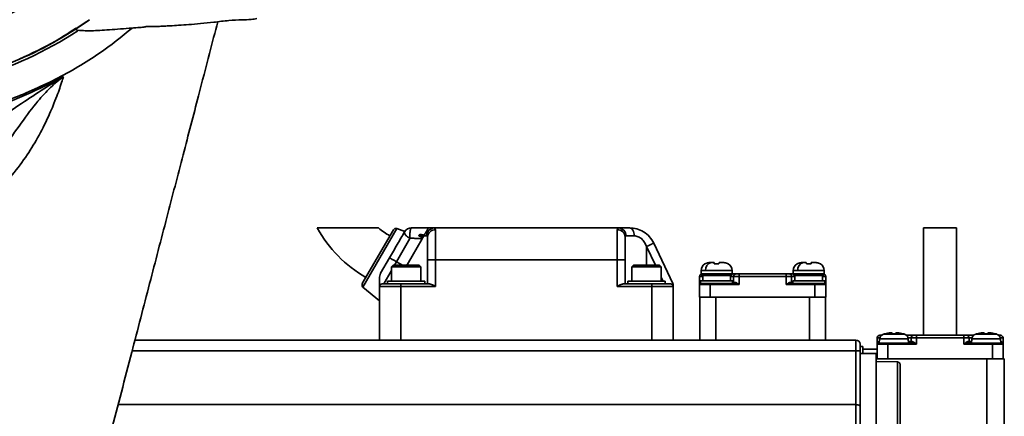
# Model space of a CAD drawing. Header units: millimetres. Extents: x 6316 to 18291, y -19059 to -9021.
# Tile 57 of 144: x 7911 to 8095, y -11927 to -11853. Entities that reach past the tile are written whole.
import ezdxf

# ---------------------------------------------------------------- set-up
doc = ezdxf.new("R2010")
doc.units = ezdxf.units.MM
doc.header["$LTSCALE"] = 10

msp = doc.modelspace()

# ---------------------------------------------------------------- linework, layer by layer
at = {"color": 7, "linetype": 'Continuous', "lineweight": 35}
for p, q in [((7980.97, -11892.07), (7975.14, -11902.17)), ((7981.58, -11891.85), (7975.25, -11902.8)), ((7983.08, -11892.39), (7981.58, -11891.85)), ((7988.65, -11891.73), (7988.86, -11892.07)), ((8023.07, -11891.73), (7988.65, -11891.73)), ((7988.86, -11892.07), (7988.86, -11897.73)), ((8022.86, -11892.07), (8023.07, -11891.73)), ((8022.86, -11897.73), (8022.86, -11892.07)), ((8080.23, -11891.73), (8080.23, -11911.83)), ((8080.23, -11891.73), (8083.33, -11891.73)), ((8083.33, -11891.73), (8086.43, -11891.73)), ((8086.43, -11911.83), (8086.43, -11891.73)), ((7981.54, -11898.09), (7984.07, -11893.71)), ((7986.32, -11893.8), (7984.48, -11897)), ((7986.32, -11893.8), (7986.47, -11893.55)), ((7986.47, -11893.55), (7986.59, -11893.34)), ((7986.59, -11893.34), (7986.65, -11893.23)), ((7986.65, -11893.23), (7986.7, -11893.15)), ((7986.65, -11893.23), (7987.21, -11893.23)), ((8024.51, -11893.23), (8026.06, -11893.23)), ((8028.36, -11895.22), (8028.36, -11898.73)), ((8030.03, -11898.73), (8028.36, -11895.22)), ((8029.72, -11894.57), (8033.31, -11902.12)), ((7980.25, -11897.32), (7978.57, -11900.23)), ((7983.36, -11898.93), (7984.48, -11897)), ((7988.86, -11897.73), (7987.36, -11897.73)), ((7987.36, -11897.73), (7987.36, -11902.23)), ((7988.86, -11897.73), (7988.86, -11902.73)), ((8022.86, -11897.73), (7988.86, -11897.73)), ((8024.36, -11897.73), (8022.86, -11897.73)), ((8022.86, -11902.73), (8022.86, -11897.73)), ((8024.36, -11902.23), (8024.36, -11897.73)), ((7980.91, -11898.72), (7980.61, -11899.03)), ((7980.61, -11899.03), (7980.61, -11901.73)), ((7986.11, -11899.03), (7980.61, -11899.03)), ((7981.54, -11898.09), (7981.17, -11898.73)), ((7982.65, -11898.73), (7981.54, -11898.09)), ((7986.11, -11899.03), (7985.81, -11898.72)), ((7986.11, -11901.73), (7986.11, -11899.03)), ((8025.91, -11898.72), (8025.61, -11899.03)), ((8025.61, -11899.03), (8025.61, -11901.73)), ((8031.11, -11899.03), (8025.61, -11899.03)), ((8031.11, -11899.03), (8030.81, -11898.72)), ((8031.11, -11901.73), (8031.11, -11899.03)), ((8040.07, -11898.23), (8039.98, -11898.24)), ((8039.98, -11898.24), (8040.07, -11898.23)), ((8040.17, -11898.23), (8040.07, -11898.23)), ((8040.07, -11898.23), (8040.17, -11898.23)), ((8041, -11898.23), (8040.99, -11898.23)), ((8041, -11898.23), (8041.01, -11898.24)), ((8041.05, -11898.47), (8041.91, -11898.47)), ((8041.95, -11898.24), (8041.96, -11898.23)), ((8041.96, -11898.23), (8041.97, -11898.23)), ((8042.79, -11898.23), (8042.89, -11898.23)), ((8042.89, -11898.23), (8042.79, -11898.23)), ((8042.89, -11898.23), (8042.98, -11898.24)), ((8042.98, -11898.24), (8042.89, -11898.23)), ((8043.66, -11898.47), (8043.67, -11898.45)), ((8057.33, -11898.23), (8057.24, -11898.24)), ((8057.24, -11898.24), (8057.33, -11898.23)), ((8057.43, -11898.23), (8057.33, -11898.23)), ((8057.33, -11898.23), (8057.43, -11898.23)), ((8058.26, -11898.23), (8058.25, -11898.23)), ((8058.26, -11898.23), (8058.27, -11898.24)), ((8058.31, -11898.47), (8059.17, -11898.47)), ((8059.21, -11898.24), (8059.22, -11898.23)), ((8059.22, -11898.23), (8059.23, -11898.23)), ((8060.05, -11898.23), (8060.15, -11898.23)), ((8060.15, -11898.23), (8060.05, -11898.23)), ((8060.15, -11898.23), (8060.24, -11898.24)), ((8060.24, -11898.24), (8060.15, -11898.23)), ((8060.92, -11898.47), (8060.93, -11898.45)), ((7978.57, -11900.23), (7978.37, -11900.98)), ((7980.61, -11899.7), (7979.15, -11902.23)), ((8031.46, -11901.73), (8031.11, -11900.99)), ((8038.31, -11902.33), (8038.31, -11900.83)), ((8038.58, -11899.73), (8038.58, -11900.33)), ((8039.43, -11899.73), (8038.58, -11899.73)), ((8044.38, -11900.33), (8038.58, -11900.33)), ((8038.88, -11900.63), (8038.88, -11901.66)), ((8044.08, -11900.63), (8038.88, -11900.63)), ((8044.38, -11899.73), (8039.43, -11899.73)), ((8044.08, -11901.66), (8044.08, -11900.63)), ((8044.08, -11900.83), (8044.68, -11900.83)), ((8044.38, -11900.33), (8044.38, -11899.73)), ((8044.68, -11901.93), (8044.68, -11900.83)), ((8045.68, -11900.83), (8044.68, -11900.83)), ((8054.54, -11900.33), (8045.68, -11900.33)), ((8045.68, -11900.83), (8045.68, -11902.33)), ((8054.54, -11900.83), (8045.68, -11900.83)), ((8054.54, -11902.33), (8054.54, -11900.83)), ((8055.54, -11900.83), (8055.54, -11901.93)), ((8055.54, -11900.83), (8056.14, -11900.83)), ((8055.84, -11899.73), (8055.84, -11900.33)), ((8056.69, -11899.73), (8055.84, -11899.73)), ((8061.64, -11900.33), (8055.84, -11900.33)), ((8056.14, -11900.63), (8056.14, -11901.66)), ((8061.34, -11900.63), (8056.14, -11900.63)), ((8061.64, -11899.73), (8056.69, -11899.73)), ((8061.34, -11901.66), (8061.34, -11900.63)), ((8061.91, -11900.83), (8061.34, -11900.83)), ((8061.64, -11900.33), (8061.64, -11899.73)), ((8061.91, -11900.83), (8061.91, -11902.33)), ((7975.25, -11902.8), (7978.36, -11905.41)), ((7982.36, -11902.73), (7978.36, -11902.73)), ((7978.36, -11912.73), (7978.36, -11902.73)), ((7979.86, -11901.73), (7979.86, -11902.23)), ((7986.86, -11901.73), (7979.86, -11901.73)), ((7982.36, -11902.73), (7982.36, -11902.23)), ((7987.74, -11902.23), (7982.36, -11902.23)), ((7982.36, -11912.73), (7982.36, -11902.73)), ((7988.86, -11902.73), (7982.36, -11902.73)), ((7986.86, -11902.23), (7986.86, -11901.73)), ((8029.36, -11902.73), (8022.86, -11902.73)), ((8029.36, -11902.23), (8023.98, -11902.23)), ((8024.86, -11901.73), (8024.86, -11902.23)), ((8031.86, -11901.73), (8024.86, -11901.73)), ((8029.36, -11902.73), (8029.36, -11902.23)), ((8033.36, -11902.73), (8029.36, -11902.73)), ((8029.36, -11912.73), (8029.36, -11902.73)), ((8031.86, -11902.23), (8031.86, -11901.73)), ((8033.18, -11902.23), (8033.36, -11902.6)), ((8033.36, -11902.6), (8033.36, -11902.34)), ((8033.36, -11902.6), (8033.36, -11902.73)), ((8033.36, -11912.73), (8033.36, -11902.73)), ((8040.31, -11902.33), (8038.31, -11902.33)), ((8038.31, -11904.73), (8038.31, -11902.33)), ((8038.48, -11901.63), (8038.48, -11902.13)), ((8044.48, -11901.63), (8038.48, -11901.63)), ((8040.31, -11902.33), (8040.31, -11902.13)), ((8041.06, -11902.13), (8040.31, -11902.13)), ((8040.31, -11904.73), (8040.31, -11902.33)), ((8045.68, -11902.33), (8040.31, -11902.33)), ((8041.9, -11902.13), (8041.06, -11902.13)), ((8044.79, -11902.13), (8041.9, -11902.13)), ((8044.48, -11902.13), (8044.48, -11901.63)), ((8044.68, -11901.93), (8044.48, -11901.93)), ((8044.68, -11901.93), (8044.94, -11901.93)), ((8059.91, -11902.33), (8054.54, -11902.33)), ((8055.29, -11901.93), (8055.54, -11901.93)), ((8058.32, -11902.13), (8055.44, -11902.13)), ((8055.54, -11901.93), (8055.74, -11901.93)), ((8055.74, -11901.63), (8055.74, -11902.13)), ((8059.16, -11902.13), (8058.32, -11902.13)), ((8059.91, -11902.13), (8059.16, -11902.13)), ((8059.91, -11902.33), (8059.91, -11904.73)), ((8061.91, -11902.33), (8059.91, -11902.33)), ((8061.74, -11902.13), (8061.74, -11901.63)), ((8061.91, -11904.73), (8061.91, -11902.33)), ((8040.31, -11904.73), (8038.31, -11904.73)), ((8038.36, -11912.73), (8038.36, -11904.73)), ((8059.91, -11904.73), (8040.31, -11904.73)), ((8041.36, -11912.73), (8041.36, -11904.73)), ((8058.86, -11912.73), (8058.86, -11904.73)), ((8061.91, -11904.73), (8059.91, -11904.73)), ((8061.86, -11912.73), (8061.86, -11904.73)), ((8071.53, -11913.53), (8071.53, -11912.33)), ((8072.05, -11912.33), (8071.53, -11912.33)), ((8072.02, -11912.48), (8071.95, -11913.33)), ((8077.38, -11912.48), (8072.02, -11912.48)), ((8072.9, -11911.58), (8072.74, -11911.62)), ((8073.78, -11911.4), (8072.9, -11911.57)), ((8072.9, -11911.57), (8072.9, -11911.56)), ((8074.33, -11911.57), (8074.33, -11911.4)), ((8075.07, -11911.57), (8074.33, -11911.57)), ((8075.07, -11911.4), (8075.07, -11911.57)), ((8076.5, -11911.57), (8075.62, -11911.4)), ((8076.5, -11911.56), (8076.5, -11911.57)), ((8077.35, -11912.33), (8077.9, -11912.33)), ((8077.45, -11913.33), (8077.38, -11912.48)), ((8077.9, -11913.03), (8077.9, -11912.33)), ((8078.9, -11912.33), (8077.9, -11912.33)), ((8078.9, -11911.83), (8078.9, -11912.33)), ((8087.76, -11911.83), (8078.9, -11911.83)), ((8078.9, -11912.33), (8078.9, -11913.53)), ((8087.76, -11912.33), (8078.9, -11912.33)), ((8087.76, -11911.83), (8087.76, -11912.33)), ((8087.76, -11913.53), (8087.76, -11912.33)), ((8088.76, -11912.33), (8087.76, -11912.33)), ((8088.76, -11912.33), (8088.76, -11913.03)), ((8088.76, -11912.33), (8089.31, -11912.33)), ((8089.28, -11912.48), (8089.21, -11913.33)), ((8094.64, -11912.48), (8089.28, -11912.48)), ((8090.16, -11911.58), (8090, -11911.62)), ((8091.04, -11911.4), (8090.16, -11911.57)), ((8090.16, -11911.57), (8090.16, -11911.56)), ((8091.59, -11911.57), (8091.59, -11911.4)), ((8092.33, -11911.57), (8091.59, -11911.57)), ((8092.33, -11911.4), (8092.33, -11911.57)), ((8093.76, -11911.57), (8092.88, -11911.4)), ((8093.76, -11911.56), (8093.76, -11911.57)), ((8095.13, -11912.33), (8094.61, -11912.33)), ((8094.71, -11913.33), (8094.64, -11912.48)), ((8095.13, -11912.33), (8095.13, -11913.53)), ((7932.57, -11912.73), (8067.56, -11912.73)), ((8067.56, -11912.73), (8067.56, -11914.73)), ((8068.86, -11913.93), (8068.36, -11913.93)), ((8068.86, -11915.23), (8068.86, -11913.93)), ((8073.53, -11913.53), (8071.53, -11913.53)), ((8071.53, -11916.23), (8071.53, -11913.53)), ((8071.92, -11913.03), (8071.98, -11913.03)), ((8073.53, -11913.53), (8073.53, -11913.33)), ((8077.88, -11913.33), (8073.53, -11913.33)), ((8073.53, -11916.23), (8073.53, -11913.53)), ((8078.9, -11913.53), (8073.53, -11913.53)), ((8077.42, -11913.03), (8077.9, -11913.03)), ((8077.9, -11913.03), (8078.11, -11913.03)), ((8093.13, -11913.53), (8087.76, -11913.53)), ((8088.55, -11913.03), (8088.76, -11913.03)), ((8088.76, -11913.03), (8089.24, -11913.03)), ((8093.13, -11913.33), (8088.79, -11913.33)), ((8093.13, -11913.33), (8093.13, -11913.53)), ((8093.13, -11916.23), (8093.13, -11913.53)), ((8095.13, -11913.53), (8093.13, -11913.53)), ((8094.68, -11913.03), (8094.75, -11913.03)), ((8095.13, -11916.23), (8095.13, -11913.53)), ((8067.56, -11914.73), (7932.05, -11914.73)), ((8067.56, -11914.73), (8067.56, -11924.83)), ((8068.36, -11914.73), (8067.56, -11914.73)), ((8068.36, -11914.73), (8068.36, -11925.2)), ((8071.36, -11915.23), (8068.36, -11915.23)), ((8071.53, -11914.43), (8068.86, -11914.43)), ((8071.36, -11916.23), (8071.36, -11915.23)), ((8071.36, -11916.23), (8071.36, -11916.77)), ((8071.36, -11916.23), (8092.08, -11916.23)), ((8092.08, -11930.7), (8092.08, -11916.23)), ((8092.81, -11916.23), (8092.08, -11916.23)), ((8093.13, -11916.23), (8092.81, -11916.23)), ((8093.13, -11916.23), (8095.13, -11916.23)), ((8095.13, -11916.23), (8095.36, -11916.23)), ((8095.36, -11931.31), (8095.36, -11916.23)), ((8071.36, -11930.43), (8071.36, -11916.77)), ((8075.37, -11916.84), (8071.36, -11916.77)), ((8075.37, -12010.16), (8075.37, -11916.84)), ((8067.56, -11924.83), (7929.42, -11924.83)), ((8067.56, -11924.83), (8067.56, -11929.73)), ((8068.36, -11925.2), (8068.36, -11929.75))]:
    msp.add_line(p, q, dxfattribs=at)
at = {"color": 7, "linetype": 'Continuous', "lineweight": 35, "flags": 128}
for points in [[(8026.06, -11893.23), (8026.05, -11892.93), (8026, -11892.65), (8025.92, -11892.39), (8025.81, -11892.17), (8025.68, -11891.98), (8025.53, -11891.84), (8025.37, -11891.76), (8025.2, -11891.73)], [(8059.91, -11902.13), (8059.91, -11902.13), (8059.91, -11902.14), (8059.91, -11902.16), (8059.91, -11902.19), (8059.91, -11902.22), (8059.91, -11902.25), (8059.91, -11902.29), (8059.91, -11902.33)], [(8071.73, -11913.33), (8071.77, -11913.32), (8071.8, -11913.3), (8071.83, -11913.28), (8071.86, -11913.24), (8071.88, -11913.19), (8071.9, -11913.14), (8071.91, -11913.09), (8071.92, -11913.03)], [(8094.75, -11913.03), (8094.75, -11913.09), (8094.76, -11913.14), (8094.78, -11913.19), (8094.8, -11913.24), (8094.83, -11913.28), (8094.86, -11913.3), (8094.89, -11913.32), (8094.93, -11913.33)]]:
    msp.add_lwpolyline(points, dxfattribs=at)
at = {"color": 7, "linetype": 'Continuous', "lineweight": 35}
for centre, radius, start, end in [((7881.61, -11792.73), 65, 91.3223, 88.6777), ((7881.61, -11792.73), 64, 90.2935, 89.7065), ((7881.61, -11792.73), 73.5, 234.7187, 305.2031), ((7881.61, -11792.73), 74, 270, 302.9335), ((7988.1, -11879.82), 24.5, 209.0858, 239.893), ((7988.1, -11879.82), 15.5, 230.1978, 239.8154), ((7981.41, -11892.32), 0.5, 70.0003, 150), ((7984.35, -11893.23), 1.5, 90, 150), ((7988.68, -11893.2), 1.47, 91.1282, 181.0855), ((7988.82, -11893.53), 1.46, 88.3635, 178.2642), ((8022.9, -11893.53), 1.46, 1.7358, 91.6365), ((8023.04, -11893.2), 1.47, 358.9145, 88.8718), ((8040.08, -11899.73), 1.5, 121.9147, 180), ((8040.76, -11899.54), 1.34, 101.4218, 188.0495), ((8042.88, -11899.73), 1.5, 0, 58.454), ((8057.34, -11899.73), 1.5, 121.9147, 180), ((8058.02, -11899.54), 1.34, 101.4218, 188.0495), ((8060.14, -11899.73), 1.5, 0, 58.454), ((8038.88, -11900.33), 0.3, 180, 270), ((8044.08, -11900.33), 0.3, 270, 0), ((8045.18, -11900.83), 0.5, 120.3085, 135.45), ((8045.18, -11900.83), 0.5, 90, 112.7248), ((8056.14, -11900.33), 0.3, 180, 270), ((8061.34, -11900.33), 0.3, 270, 0), ((7975.58, -11902.42), 0.5, 150, 229.9997), ((7978.86, -11902.73), 0.5, 90, 180), ((8032.86, -11902.73), 0.5, 0, 90), ((8038.51, -11902.33), 0.2, 90, 180), ((8044.48, -11901.93), 0.2, 270, 0), ((8044.76, -11901.95), 0.18, 279.5202, 7.0813), ((8055.46, -11901.95), 0.18, 172.9187, 260.4798), ((8055.74, -11901.93), 0.2, 180, 270), ((8061.71, -11902.33), 0.2, 0, 90), ((8072.03, -11912.33), 0.5, 90, 180), ((8073.02, -11912.57), 1, 106.2762, 175), ((8076.38, -11912.57), 1, 5, 73.7291), ((8078.4, -11912.33), 0.5, 90, 180), ((8088.26, -11912.33), 0.5, 0, 90), ((8090.28, -11912.57), 1, 106.2762, 175), ((8093.64, -11912.57), 1, 5, 73.7291), ((8094.63, -11912.33), 0.5, 0, 90), ((8067.56, -11913.53), 0.8, 0, 90), ((8071.73, -11913.53), 0.2, 90, 180), ((8077.6, -11913.03), 0.3, 270, 360), ((8077.84, -11913.05), 0.274, 277.5574, 5.9504), ((8088.82, -11913.05), 0.274, 174.0496, 262.4426), ((8089.06, -11913.03), 0.3, 180, 270), ((8094.93, -11913.53), 0.2, 0, 90)]:
    msp.add_arc(centre, radius, start, end, dxfattribs=at)
for points, knots in [([(7910.98, -11860.08), (7913.25, -11859.02), (7917.79, -11856.9), (7921.95, -11854.12), (7924.03, -11852.73)], [0, 0, 0, 0, 0.5000067, 1, 1, 1, 1]), ([(7913.51, -11986), (7913.72, -11985.19), (7914.23, -11983.24), (7915.09, -11979.94), (7916.04, -11976.3), (7916.93, -11972.88), (7917.77, -11969.64), (7918.59, -11966.46), (7919.69, -11962.24), (7921, -11957.21), (7922.54, -11951.27), (7924.91, -11942.18), (7928.06, -11930.07), (7931.8, -11915.67), (7935.29, -11902.27), (7938.5, -11889.91), (7941.56, -11878.16), (7944.22, -11867.91), (7946.38, -11859.61), (7947.56, -11855.08), (7948.07, -11853.12)], [0, 0, 0, 0, 0.017909, 0.043024, 0.072942, 0.098046, 0.118577, 0.144317, 0.168217, 0.21171, 0.255236, 0.29954, 0.41268, 0.523558, 0.619819, 0.713016, 0.802758, 0.888729, 0.951805, 1, 1, 1, 1]), ([(7921.64, -11854.59), (7921.63, -11854.62), (7921.6, -11854.73), (7922.15, -11854.71), (7922.93, -11854.79), (7924.07, -11854.81), (7925.51, -11854.77), (7927.24, -11854.65), (7929.24, -11854.5), (7931.42, -11854.35), (7933.08, -11854.22), (7934.09, -11854.13), (7934.51, -11854.05), (7934.77, -11854.02), (7935.06, -11854), (7935.27, -11853.99), (7935.49, -11853.99), (7935.67, -11853.99), (7935.86, -11853.99), (7936.13, -11853.99), (7936.63, -11853.99), (7937.31, -11853.97), (7938.19, -11853.93), (7939.38, -11853.87), (7940.9, -11853.77), (7942.78, -11853.64), (7944.96, -11853.45), (7947.47, -11853.21), (7950.02, -11852.84), (7951.81, -11852.79), (7952.64, -11852.76)], [0, 0, 0, 0, 0.017977, 0.078026, 0.138041, 0.204517, 0.268976, 0.331679, 0.392843, 0.451344, 0.502424, 0.545693, 0.562156, 0.574939, 0.579645, 0.583351, 0.586274, 0.587576, 0.588862, 0.591639, 0.595148, 0.605541, 0.621174, 0.642325, 0.679313, 0.726512, 0.784141, 0.852505, 0.931803, 1, 1, 1, 1]), ([(7952.61, -11852.73), (7953.19, -11852.73), (7954.14, -11852.74), (7955.07, -11852.58), (7955.42, -11852.51)], [0, 0, 0, 0, 0.619275, 1, 1, 1, 1]), ([(7830.16, -11854.25), (7831.9, -11855.67), (7836.1, -11859.14), (7843.58, -11863.56), (7852.33, -11867.58), (7861.52, -11870.49), (7870.99, -11872.28), (7880.6, -11872.92), (7890.23, -11872.4), (7899.72, -11870.73), (7908.94, -11867.94), (7917.75, -11864.04), (7925.55, -11859.53), (7930.05, -11855.91), (7932.04, -11854.3)], [0, 0, 0, 0, 0.060779, 0.147749, 0.234716, 0.321674, 0.408644, 0.495611, 0.582569, 0.669539, 0.756505, 0.843464, 0.930434, 1, 1, 1, 1]), ([(7921.47, -11854.34), (7920.09, -11855.25), (7916.41, -11857.66), (7909.9, -11860.71), (7902.11, -11863.47), (7894.04, -11865.31), (7887.16, -11866.13), (7883.01, -11866.2), (7881.61, -11866.23)], [0, 0, 0, 0, 0.117321, 0.312921, 0.508594, 0.704891, 0.900564, 1, 1, 1, 1]), ([(7844.12, -11864.03), (7846.33, -11865.12), (7850.76, -11867.29), (7857.75, -11869.75), (7865.11, -11871.65), (7872.84, -11872.84), (7880.85, -11873.26), (7888.97, -11872.88), (7897.09, -11871.65), (7904.92, -11869.6), (7912.35, -11866.89), (7916.91, -11864.56), (7919.2, -11863.4)], [0, 0, 0, 0, 0.094536, 0.189276, 0.28381, 0.386193, 0.488838, 0.591221, 0.697347, 0.803474, 0.901737, 1, 1, 1, 1]), ([(7919.2, -11863.4), (7919.14, -11863.57), (7919.01, -11863.98), (7918.65, -11865.06), (7918.11, -11866.61), (7917.33, -11868.65), (7916.11, -11871.51), (7914.25, -11875.13), (7911.83, -11878.96), (7908.89, -11882.74), (7905.22, -11886.43), (7901.02, -11889.61), (7897.24, -11891.81), (7894.88, -11892.66), (7894.11, -11892.94)], [0, 0, 0, 0, 0.057811, 0.147052, 0.218657, 0.290259, 0.396979, 0.503657, 0.597807, 0.691906, 0.785701, 0.879426, 0.961074, 1, 1, 1, 1]), ([(7900.98, -11875.75), (7902.63, -11874.56), (7905.95, -11872.16), (7911.95, -11867.93), (7916.37, -11865.08), (7919.19, -11863.41), (7919.2, -11863.4)], [0, 0, 0, 0, 0.268763, 0.539324, 0.998581, 1, 1, 1, 1]), ([(7919.2, -11863.4), (7919.19, -11863.4), (7918.35, -11863.99), (7916.72, -11865.37), (7914.12, -11868.21), (7911.31, -11871.99), (7909.05, -11875.21), (7907.91, -11876.83)], [0, 0, 0, 0, 0.001154, 0.212786, 0.426953, 0.710681, 1, 1, 1, 1]), ([(7966.69, -11891.73), (7966.73, -11891.73), (7966.83, -11891.73), (7967.54, -11891.73), (7968.63, -11891.73), (7970.1, -11891.73), (7971.96, -11891.73), (7974.11, -11891.73), (7976.03, -11891.73), (7977.38, -11891.73), (7978, -11891.73), (7978.23, -11891.73), (7978.17, -11891.73), (7978.17, -11891.73)], [0, 0, 0, 0, 0.085121, 0.170103, 0.258703, 0.357713, 0.471918, 0.605494, 0.758043, 0.861633, 0.937196, 0.99987, 1, 1, 1, 1]), ([(7984.35, -11891.73), (7984.32, -11891.73), (7984.28, -11891.75), (7984.21, -11891.88), (7984.15, -11892.08), (7984.1, -11892.34), (7984.07, -11892.66), (7984.05, -11892.99), (7984.05, -11893.35), (7984.06, -11893.58), (7984.07, -11893.71)], [0, 0, 0, 0, 0.1248418, 0.2496826, 0.3747715, 0.4998849, 0.6249553, 0.7500924, 0.8561307, 1, 1, 1, 1]), ([(7984.35, -11891.73), (7984.42, -11891.73), (7984.8, -11891.73), (7985.47, -11891.73), (7986.44, -11891.73), (7987.13, -11891.73), (7987.52, -11891.73)], [0, 0, 0, 0, 0.075625, 0.357171, 0.638496, 1, 1, 1, 1]), ([(7987.52, -11891.73), (7987.51, -11891.74), (7987.49, -11891.78), (7987.39, -11891.95), (7987.27, -11892.16), (7987.2, -11892.28), (7987.12, -11892.42), (7987.01, -11892.62), (7986.86, -11892.87), (7986.76, -11893.05), (7986.7, -11893.15)], [0, 0, 0, 0, 0.2290977, 0.4843532, 0.5536691, 0.6133732, 0.6780779, 0.7421023, 0.8556334, 1, 1, 1, 1]), ([(8025.2, -11891.73), (8025.65, -11891.76), (8026.53, -11891.82), (8027.84, -11892.41), (8028.98, -11893.32), (8029.47, -11894.15), (8029.72, -11894.57)], [0, 0, 0, 0, 0.249637, 0.498881, 0.74856, 1, 1, 1, 1]), ([(7984.07, -11893.71), (7984.07, -11893.71), (7984.07, -11893.7), (7984.08, -11893.68), (7984.16, -11893.65), (7984.55, -11893.66), (7985.28, -11893.69), (7985.94, -11893.76), (7986.32, -11893.8)], [0, 0, 0, 0, 0.0070469, 0.0129478, 0.0209458, 0.1273613, 0.5027968, 1, 1, 1, 1]), ([(7986.47, -11893.55), (7986.32, -11893.52), (7986.13, -11893.47), (7985.91, -11893.37), (7985.83, -11893.32), (7985.78, -11893.27), (7985.76, -11893.23), (7985.75, -11893.19), (7985.76, -11893.13), (7985.78, -11893.08), (7985.83, -11893.02), (7985.91, -11892.98), (7986.05, -11892.95), (7986.32, -11892.98), (7986.55, -11893.08), (7986.7, -11893.15)], [0, 0, 0, 0, 0.232928, 0.293552, 0.359574, 0.378954, 0.400825, 0.424573, 0.447027, 0.484261, 0.516558, 0.574382, 0.630173, 0.744781, 1, 1, 1, 1]), ([(7986.47, -11893.55), (7986.33, -11893.49), (7986.12, -11893.41), (7985.9, -11893.3), (7985.82, -11893.24), (7985.81, -11893.22), (7985.8, -11893.21), (7985.8, -11893.2), (7985.8, -11893.19), (7985.81, -11893.18), (7985.83, -11893.16), (7986.13, -11893.1), (7986.43, -11893.12), (7986.7, -11893.15)], [0, 0, 0, 0, 0.264069, 0.396922, 0.413363, 0.428619, 0.43532, 0.441326, 0.446956, 0.452452, 0.463633, 0.501346, 1, 1, 1, 1]), ([(7987.21, -11893.23), (7987.25, -11893.24), (7987.34, -11893.26), (7987.36, -11893.41), (7987.36, -11893.48)], [0, 0, 0, 0, 0.497034, 1, 1, 1, 1]), ([(7987.36, -11897.73), (7987.36, -11897.28), (7987.36, -11896.35), (7987.36, -11895.09), (7987.36, -11894.06), (7987.36, -11893.67), (7987.36, -11893.48)], [0, 0, 0, 0, 0.243986, 0.5, 0.756014, 1, 1, 1, 1]), ([(8024.36, -11893.48), (8024.37, -11893.41), (8024.38, -11893.26), (8024.47, -11893.24), (8024.51, -11893.23)], [0, 0, 0, 0, 0.502966, 1, 1, 1, 1]), ([(8024.36, -11897.73), (8024.36, -11897.28), (8024.36, -11896.35), (8024.36, -11895.09), (8024.36, -11894.06), (8024.36, -11893.67), (8024.36, -11893.48)], [0, 0, 0, 0, 0.243986, 0.5, 0.756014, 1, 1, 1, 1]), ([(8026.06, -11893.23), (8026.19, -11893.23), (8026.42, -11893.25), (8026.92, -11893.4), (8027.5, -11893.77), (8028.04, -11894.43), (8028.25, -11894.96), (8028.36, -11895.22)], [0, 0, 0, 0, 0.128079, 0.251277, 0.49894, 0.748292, 1, 1, 1, 1]), ([(8029.72, -11894.57), (8029.7, -11894.58), (8029.66, -11894.6), (8029.42, -11894.72), (8029.15, -11894.84), (8028.91, -11894.96), (8028.65, -11895.09), (8028.46, -11895.17), (8028.36, -11895.22)], [0, 0, 0, 0, 0.233917, 0.478111, 0.604678, 0.733849, 0.865623, 1, 1, 1, 1]), ([(7981.54, -11898.09), (7981.41, -11898.01), (7981.12, -11897.84), (7980.78, -11897.65), (7980.54, -11897.5), (7980.38, -11897.41), (7980.27, -11897.34), (7980.26, -11897.33), (7980.25, -11897.32)], [0, 0, 0, 0, 0.192975, 0.423486, 0.553427, 0.692831, 0.841691, 1, 1, 1, 1]), ([(8039.3, -11898.47), (8039.41, -11898.41), (8039.62, -11898.3), (8039.86, -11898.26), (8039.98, -11898.24)], [0, 0, 0, 0, 0.49823, 1, 1, 1, 1]), ([(8041.05, -11898.47), (8041.04, -11898.41), (8041.02, -11898.3), (8041.01, -11898.26), (8041.01, -11898.24)], [0, 0, 0, 0, 0.49823, 1, 1, 1, 1]), ([(8041.91, -11898.47), (8041.92, -11898.41), (8041.94, -11898.3), (8041.95, -11898.26), (8041.95, -11898.24)], [0, 0, 0, 0, 0.49823, 1, 1, 1, 1]), ([(8042.79, -11898.23), (8042.75, -11898.23), (8042.67, -11898.23), (8042.48, -11898.23), (8042.25, -11898.23), (8042.06, -11898.23), (8041.97, -11898.23)], [0, 0, 0, 0, 0.250119, 0.5000055, 0.7501192, 1, 1, 1, 1]), ([(8042.98, -11898.24), (8043.1, -11898.26), (8043.34, -11898.3), (8043.56, -11898.41), (8043.66, -11898.47)], [0, 0, 0, 0, 0.50177, 1, 1, 1, 1]), ([(8056.56, -11898.47), (8056.67, -11898.41), (8056.88, -11898.3), (8057.12, -11898.26), (8057.24, -11898.24)], [0, 0, 0, 0, 0.49823, 1, 1, 1, 1]), ([(8058.31, -11898.47), (8058.3, -11898.41), (8058.28, -11898.3), (8058.27, -11898.26), (8058.27, -11898.24)], [0, 0, 0, 0, 0.49823, 1, 1, 1, 1]), ([(8059.17, -11898.47), (8059.18, -11898.41), (8059.2, -11898.3), (8059.21, -11898.26), (8059.21, -11898.24)], [0, 0, 0, 0, 0.49823, 1, 1, 1, 1]), ([(8060.05, -11898.23), (8060.01, -11898.23), (8059.93, -11898.23), (8059.74, -11898.23), (8059.51, -11898.23), (8059.32, -11898.23), (8059.23, -11898.23)], [0, 0, 0, 0, 0.250119, 0.500005, 0.750119, 1, 1, 1, 1]), ([(8060.24, -11898.24), (8060.36, -11898.26), (8060.6, -11898.3), (8060.82, -11898.41), (8060.92, -11898.47)], [0, 0, 0, 0, 0.50177, 1, 1, 1, 1]), ([(7978.37, -11902.68), (7978.37, -11902.47), (7978.37, -11902.05), (7978.37, -11901.46), (7978.37, -11901.13), (7978.37, -11900.98)], [0, 0, 0, 0, 0.329474, 0.696765, 1, 1, 1, 1]), ([(7978.46, -11900.47), (7978.46, -11900.47), (7978.45, -11900.49), (7978.47, -11900.42), (7978.54, -11900.29), (7978.57, -11900.23)], [0, 0, 0, 0, 0.000031, 0.499871, 1, 1, 1, 1]), ([(8038.88, -11900.83), (8038.78, -11900.83), (8038.57, -11900.83), (8038.36, -11900.83), (8038.33, -11900.83), (8038.31, -11900.83)], [0, 0, 0, 0, 0.299266, 0.649633, 1, 1, 1, 1]), ([(8044.38, -11900.33), (8044.57, -11900.33), (8045.07, -11900.33), (8045.14, -11900.33), (8045.18, -11900.33)], [0, 0, 0, 0, 0.393387, 1, 1, 1, 1]), ([(8044.96, -11900.38), (8044.92, -11900.4), (8044.88, -11900.42), (8044.85, -11900.45), (8044.85, -11900.45)], [0, 0, 0, 0, 0.957273, 1, 1, 1, 1]), ([(8055.04, -11900.33), (8055.08, -11900.33), (8055.15, -11900.33), (8055.64, -11900.33), (8055.84, -11900.33)], [0, 0, 0, 0, 0.608915, 1, 1, 1, 1]), ([(8061.63, -11900.38), (8061.68, -11900.41), (8061.78, -11900.47), (8061.89, -11900.63), (8061.9, -11900.76), (8061.91, -11900.83)], [0, 0, 0, 0, 0.293704, 0.646852, 1, 1, 1, 1]), ([(8061.91, -11900.83), (8061.91, -11900.78), (8061.9, -11900.7), (8061.85, -11900.58), (8061.77, -11900.46), (8061.68, -11900.41), (8061.64, -11900.39)], [0, 0, 0, 0, 0.266069, 0.425813, 0.747654, 1, 1, 1, 1]), ([(7982.36, -11902.23), (7981.92, -11902.23), (7981.24, -11902.23), (7980.43, -11902.23), (7979.87, -11902.23), (7979.42, -11902.23), (7978.98, -11902.23), (7978.91, -11902.23), (7978.86, -11902.23)], [0, 0, 0, 0, 0.239443, 0.36977, 0.5, 0.630327, 0.760557, 1, 1, 1, 1]), ([(7988.86, -11902.73), (7988.86, -11902.73), (7988.83, -11902.71), (7988.63, -11902.59), (7988.31, -11902.41), (7987.96, -11902.25), (7987.8, -11902.23), (7987.74, -11902.23)], [0, 0, 0, 0, 0.005669, 0.072495, 0.508978, 0.815043, 1, 1, 1, 1]), ([(8022.86, -11902.73), (8022.86, -11902.73), (8022.89, -11902.71), (8023.09, -11902.59), (8023.41, -11902.41), (8023.76, -11902.25), (8023.92, -11902.23), (8023.98, -11902.23)], [0, 0, 0, 0, 0.005669, 0.072495, 0.508978, 0.815043, 1, 1, 1, 1]), ([(8032.86, -11902.23), (8032.81, -11902.23), (8032.74, -11902.23), (8032.31, -11902.23), (8031.85, -11902.23), (8031.3, -11902.23), (8030.48, -11902.23), (8029.8, -11902.23), (8029.36, -11902.23)], [0, 0, 0, 0, 0.239443, 0.36977, 0.5, 0.630327, 0.760557, 1, 1, 1, 1]), ([(8033.36, -11902.34), (8033.35, -11902.27), (8033.34, -11902.19), (8033.31, -11902.13), (8033.31, -11902.12)], [0, 0, 0, 0, 0.982321, 1, 1, 1, 1]), ([(8045.68, -11902.33), (8045.53, -11902.28), (8045.22, -11902.19), (8044.93, -11902.15), (8044.79, -11902.13)], [0, 0, 0, 0, 0.5007253, 1, 1, 1, 1]), ([(8044.94, -11901.93), (8044.98, -11901.94), (8045.1, -11901.95), (8045.35, -11902.1), (8045.55, -11902.24), (8045.68, -11902.33)], [0, 0, 0, 0, 0.220523, 0.501087, 1, 1, 1, 1]), ([(8054.54, -11902.33), (8054.67, -11902.24), (8054.87, -11902.1), (8055.12, -11901.95), (8055.24, -11901.94), (8055.29, -11901.93)], [0, 0, 0, 0, 0.498912, 0.779464, 1, 1, 1, 1]), ([(8055.44, -11902.13), (8055.29, -11902.15), (8055, -11902.19), (8054.69, -11902.28), (8054.54, -11902.33)], [0, 0, 0, 0, 0.4992747, 1, 1, 1, 1]), ([(8072.03, -11911.83), (8072.04, -11911.83), (8072.05, -11911.83), (8072.11, -11911.83), (8072.17, -11911.83), (8072.25, -11911.83), (8072.37, -11911.83), (8072.47, -11911.83), (8072.53, -11911.83)], [0, 0, 0, 0, 0.239443, 0.369379, 0.4999997, 0.629936, 0.760557, 1, 1, 1, 1]), ([(8074.33, -11911.4), (8074.33, -11911.39), (8074.33, -11911.38), (8074.28, -11911.37), (8074.18, -11911.36), (8074.03, -11911.37), (8073.9, -11911.38), (8073.82, -11911.39), (8073.78, -11911.4)], [0, 0, 0, 0, 0.130638, 0.257579, 0.499754, 0.742193, 0.869253, 1, 1, 1, 1]), ([(8075.62, -11911.4), (8075.58, -11911.39), (8075.51, -11911.38), (8075.37, -11911.37), (8075.22, -11911.36), (8075.12, -11911.37), (8075.07, -11911.38), (8075.07, -11911.39), (8075.07, -11911.4)], [0, 0, 0, 0, 0.1306379, 0.2575793, 0.4997537, 0.7421935, 0.8692535, 1, 1, 1, 1]), ([(8075.07, -11911.4), (8075.07, -11911.39), (8075.07, -11911.38), (8075.12, -11911.37), (8075.22, -11911.36), (8075.37, -11911.37), (8075.51, -11911.38), (8075.58, -11911.39), (8075.62, -11911.4)], [0, 0, 0, 0, 0.130638, 0.257579, 0.499754, 0.742193, 0.869253, 1, 1, 1, 1]), ([(8076.66, -11911.62), (8076.63, -11911.6), (8076.58, -11911.58), (8076.52, -11911.57), (8076.5, -11911.57)], [0, 0, 0, 0, 0.558049, 1, 1, 1, 1]), ([(8077.05, -11911.83), (8077.14, -11911.83), (8077.44, -11911.83), (8077.81, -11911.83), (8078.28, -11911.83), (8078.35, -11911.83), (8078.4, -11911.83)], [0, 0, 0, 0, 0.105124, 0.340726, 0.571432, 1, 1, 1, 1]), ([(8078.4, -11911.83), (8078.41, -11911.83), (8078.42, -11911.83), (8078.48, -11911.83), (8078.54, -11911.83), (8078.62, -11911.83), (8078.74, -11911.83), (8078.84, -11911.83), (8078.9, -11911.83)], [0, 0, 0, 0, 0.239443, 0.369379, 0.4999997, 0.629936, 0.760557, 1, 1, 1, 1]), ([(8087.76, -11911.83), (8087.82, -11911.83), (8087.92, -11911.83), (8088.04, -11911.83), (8088.12, -11911.83), (8088.18, -11911.83), (8088.24, -11911.83), (8088.25, -11911.83), (8088.26, -11911.83)], [0, 0, 0, 0, 0.239443, 0.369379, 0.5, 0.629936, 0.760557, 1, 1, 1, 1]), ([(8088.26, -11911.83), (8088.31, -11911.83), (8088.38, -11911.83), (8088.85, -11911.83), (8089.23, -11911.83), (8089.53, -11911.83), (8089.63, -11911.83)], [0, 0, 0, 0, 0.42539, 0.654385, 0.88824, 1, 1, 1, 1]), ([(8091.59, -11911.4), (8091.59, -11911.39), (8091.59, -11911.38), (8091.54, -11911.37), (8091.44, -11911.36), (8091.29, -11911.37), (8091.16, -11911.38), (8091.08, -11911.39), (8091.04, -11911.4)], [0, 0, 0, 0, 0.130638, 0.257579, 0.499754, 0.742193, 0.869253, 1, 1, 1, 1]), ([(8092.88, -11911.4), (8092.84, -11911.39), (8092.77, -11911.38), (8092.63, -11911.37), (8092.48, -11911.36), (8092.38, -11911.37), (8092.33, -11911.38), (8092.33, -11911.39), (8092.33, -11911.4)], [0, 0, 0, 0, 0.130638, 0.257579, 0.499754, 0.742193, 0.869253, 1, 1, 1, 1]), ([(8092.33, -11911.4), (8092.33, -11911.39), (8092.33, -11911.38), (8092.36, -11911.38), (8092.37, -11911.37)], [0, 0, 0, 0, 0.507176, 1, 1, 1, 1]), ([(8093.92, -11911.62), (8093.89, -11911.6), (8093.84, -11911.58), (8093.78, -11911.57), (8093.76, -11911.57)], [0, 0, 0, 0, 0.558049, 1, 1, 1, 1]), ([(8094.13, -11911.83), (8094.19, -11911.83), (8094.29, -11911.83), (8094.41, -11911.83), (8094.49, -11911.83), (8094.55, -11911.83), (8094.61, -11911.83), (8094.62, -11911.83), (8094.63, -11911.83)], [0, 0, 0, 0, 0.239443, 0.369379, 0.5, 0.629936, 0.760557, 1, 1, 1, 1]), ([(8068.36, -11913.53), (8068.36, -11913.54), (8068.36, -11913.57), (8068.36, -11913.72), (8068.36, -11913.87), (8068.36, -11914.06), (8068.36, -11914.34), (8068.36, -11914.58), (8068.36, -11914.73)], [0, 0, 0, 0, 0.2394429, 0.3695788, 0.4999999, 0.6301358, 0.7605571, 1, 1, 1, 1]), ([(8071.53, -11913.53), (8071.55, -11913.42), (8071.57, -11913.24), (8071.72, -11913.09), (8071.83, -11913.03), (8071.89, -11913.03), (8071.92, -11913.03)], [0, 0, 0, 0, 0.49886, 0.781165, 0.897286, 1, 1, 1, 1]), ([(8073.53, -11913.33), (8073.3, -11913.33), (8072.95, -11913.33), (8072.54, -11913.33), (8072.25, -11913.33), (8072.02, -11913.33), (8071.79, -11913.33), (8071.75, -11913.33), (8071.73, -11913.33)], [0, 0, 0, 0, 0.239443, 0.369817, 0.5, 0.630374, 0.760557, 1, 1, 1, 1]), ([(8078.9, -11913.53), (8078.73, -11913.48), (8078.38, -11913.39), (8078.04, -11913.35), (8077.88, -11913.33)], [0, 0, 0, 0, 0.500802, 1, 1, 1, 1]), ([(8078.11, -11913.03), (8078.14, -11913.03), (8078.18, -11913.03), (8078.31, -11913.09), (8078.55, -11913.24), (8078.76, -11913.42), (8078.9, -11913.53)], [0, 0, 0, 0, 0.102725, 0.218869, 0.501259, 1, 1, 1, 1]), ([(8087.76, -11913.53), (8087.9, -11913.42), (8088.11, -11913.24), (8088.35, -11913.09), (8088.48, -11913.03), (8088.53, -11913.03), (8088.55, -11913.03)], [0, 0, 0, 0, 0.49886, 0.781165, 0.897286, 1, 1, 1, 1]), ([(8088.79, -11913.33), (8088.62, -11913.35), (8088.28, -11913.39), (8087.93, -11913.48), (8087.76, -11913.53)], [0, 0, 0, 0, 0.499172, 1, 1, 1, 1]), ([(8093.13, -11913.33), (8093.36, -11913.33), (8093.71, -11913.33), (8094.13, -11913.33), (8094.41, -11913.33), (8094.64, -11913.33), (8094.87, -11913.33), (8094.91, -11913.33), (8094.93, -11913.33)], [0, 0, 0, 0, 0.239443, 0.369626, 0.5, 0.630183, 0.760557, 1, 1, 1, 1]), ([(8094.75, -11913.03), (8094.77, -11913.03), (8094.83, -11913.03), (8094.92, -11913.07), (8094.96, -11913.12), (8094.98, -11913.14)], [0, 0, 0, 0, 0.280834, 0.598355, 1, 1, 1, 1]), ([(8095.05, -11913.37), (8095.05, -11913.36), (8095.04, -11913.36), (8095.03, -11913.34), (8095.01, -11913.3), (8094.98, -11913.23), (8094.99, -11913.17), (8094.99, -11913.14)], [0, 0, 0, 0, 0.115266, 0.235887, 0.366778, 0.665449, 1, 1, 1, 1]), ([(8075.86, -11917.36), (8075.85, -11917.3), (8075.84, -11917.18), (8075.75, -11917.02), (8075.62, -11916.9), (8075.48, -11916.85), (8075.4, -11916.84), (8075.37, -11916.84)], [0, 0, 0, 0, 0.226376, 0.452888, 0.675407, 0.890666, 1, 1, 1, 1]), ([(8075.86, -12009.66), (8075.86, -12009.6), (8075.86, -12009.48), (8075.86, -12008.52), (8075.86, -12006.93), (8075.86, -12004.64), (8075.86, -12001.67), (8075.86, -11998.08), (8075.86, -11993.93), (8075.86, -11989.33), (8075.86, -11984.41), (8075.86, -11979.28), (8075.86, -11974.07), (8075.86, -11968.79), (8075.86, -11963.44), (8075.86, -11957.98), (8075.86, -11952.44), (8075.86, -11946.93), (8075.86, -11941.56), (8075.86, -11936.49), (8075.86, -11931.83), (8075.86, -11927.68), (8075.86, -11924.12), (8075.86, -11921.21), (8075.86, -11918.9), (8075.86, -11917.87), (8075.86, -11917.36)], [0, 0, 0, 0, 0.039275, 0.079568, 0.120812, 0.163486, 0.206577, 0.25, 0.293426, 0.336517, 0.379188, 0.420435, 0.460729, 0.5, 0.539275, 0.579568, 0.620812, 0.663486, 0.706577, 0.75, 0.793426, 0.836517, 0.879188, 0.920435, 0.960728, 1, 1, 1, 1]), ([(8068.36, -11925.2), (8068.35, -11925.15), (8068.33, -11925.06), (8068.18, -11924.96), (8068.02, -11924.89), (8067.87, -11924.86), (8067.72, -11924.84), (8067.61, -11924.83), (8067.56, -11924.83)], [0, 0, 0, 0, 0.249951, 0.499298, 0.63273, 0.760142, 0.882283, 1, 1, 1, 1])]:
    msp.add_open_spline(points, degree=3, knots=knots, dxfattribs=at)
for points in [[(7987.52, -11891.73), (7987.77, -11891.73), (7988.26, -11891.73), (7988.52, -11891.73), (7988.65, -11891.73)], [(8023.07, -11891.73), (8023.3, -11891.73), (8023.75, -11891.73), (8024.72, -11891.73), (8025.2, -11891.73)], [(7983.05, -11892.48), (7982.59, -11893.26), (7981.69, -11894.83), (7980.73, -11896.49), (7980.25, -11897.32)], [(7984.07, -11893.71), (7983.9, -11893.6), (7983.57, -11893.39), (7983.2, -11893.03), (7983, -11892.7), (7983.03, -11892.55), (7983.05, -11892.48)], [(7983.36, -11898.73), (7983.04, -11898.73), (7982.4, -11898.73), (7981.59, -11898.73), (7981.02, -11898.73), (7980.95, -11898.73), (7980.91, -11898.73)], [(7985.81, -11898.73), (7985.77, -11898.73), (7985.7, -11898.73), (7985.13, -11898.73), (7984.32, -11898.73), (7983.68, -11898.73), (7983.36, -11898.73)], [(8028.36, -11898.73), (8028.04, -11898.73), (8027.4, -11898.73), (8026.59, -11898.73), (8026.02, -11898.73), (8025.95, -11898.73), (8025.91, -11898.73)], [(8030.81, -11898.73), (8030.77, -11898.73), (8030.7, -11898.73), (8030.13, -11898.73), (8029.32, -11898.73), (8028.68, -11898.73), (8028.36, -11898.73)], [(8040.49, -11898.23), (8040.42, -11898.23), (8040.29, -11898.23), (8040.21, -11898.23), (8040.17, -11898.23)], [(8040.99, -11898.23), (8040.9, -11898.23), (8040.71, -11898.23), (8040.57, -11898.23), (8040.49, -11898.23)], [(8057.75, -11898.23), (8057.68, -11898.23), (8057.55, -11898.23), (8057.47, -11898.23), (8057.43, -11898.23)], [(8058.25, -11898.23), (8058.16, -11898.23), (8057.97, -11898.23), (8057.83, -11898.23), (8057.75, -11898.23)], [(8038.62, -11900.36), (8038.56, -11900.4), (8038.45, -11900.46), (8038.33, -11900.63), (8038.32, -11900.76), (8038.31, -11900.83)], [(8045.18, -11900.33), (8045.12, -11900.33), (8044.98, -11900.35), (8044.82, -11900.46), (8044.7, -11900.63), (8044.69, -11900.76), (8044.68, -11900.83)], [(8045.18, -11900.33), (8045.19, -11900.33), (8045.2, -11900.33), (8045.32, -11900.33), (8045.48, -11900.33), (8045.62, -11900.33), (8045.68, -11900.33)], [(8045.68, -11900.33), (8045.68, -11900.33), (8045.68, -11900.35), (8045.68, -11900.46), (8045.68, -11900.63), (8045.68, -11900.76), (8045.68, -11900.83)], [(8054.54, -11900.83), (8054.54, -11900.76), (8054.54, -11900.63), (8054.54, -11900.46), (8054.54, -11900.35), (8054.54, -11900.33), (8054.54, -11900.33)], [(8054.54, -11900.33), (8054.61, -11900.33), (8054.74, -11900.33), (8054.9, -11900.33), (8055.02, -11900.33), (8055.03, -11900.33), (8055.04, -11900.33)], [(8055.54, -11900.83), (8055.53, -11900.83), (8055.5, -11900.83), (8055.26, -11900.83), (8054.93, -11900.83), (8054.67, -11900.83), (8054.54, -11900.83)], [(8055.54, -11900.83), (8055.53, -11900.76), (8055.52, -11900.63), (8055.4, -11900.46), (8055.24, -11900.35), (8055.11, -11900.33), (8055.04, -11900.33)], [(8040.31, -11902.13), (8040.07, -11902.13), (8039.6, -11902.13), (8039.01, -11902.13), (8038.59, -11902.13), (8038.54, -11902.13), (8038.51, -11902.13)], [(8061.74, -11901.63), (8061.7, -11901.63), (8061.61, -11901.63), (8060.91, -11901.63), (8059.92, -11901.63), (8058.74, -11901.63), (8057.56, -11901.63), (8056.57, -11901.63), (8055.88, -11901.63), (8055.79, -11901.63), (8055.74, -11901.63)], [(8061.71, -11902.13), (8061.68, -11902.13), (8061.63, -11902.13), (8061.21, -11902.13), (8060.62, -11902.13), (8060.15, -11902.13), (8059.91, -11902.13)], [(8076.66, -11911.61), (8076.63, -11911.61), (8076.57, -11911.61), (8076.12, -11911.61), (8075.47, -11911.61), (8074.7, -11911.61), (8073.93, -11911.61), (8073.28, -11911.61), (8072.83, -11911.61), (8072.77, -11911.61), (8072.74, -11911.61)], [(8093.92, -11911.61), (8093.89, -11911.61), (8093.83, -11911.61), (8093.38, -11911.61), (8092.73, -11911.61), (8091.96, -11911.61), (8091.19, -11911.61), (8090.54, -11911.61), (8090.09, -11911.61), (8090.03, -11911.61), (8090, -11911.61)]]:
    msp.add_open_spline(points, degree=3, dxfattribs=at)

doc.saveas('drawing.dxf')
